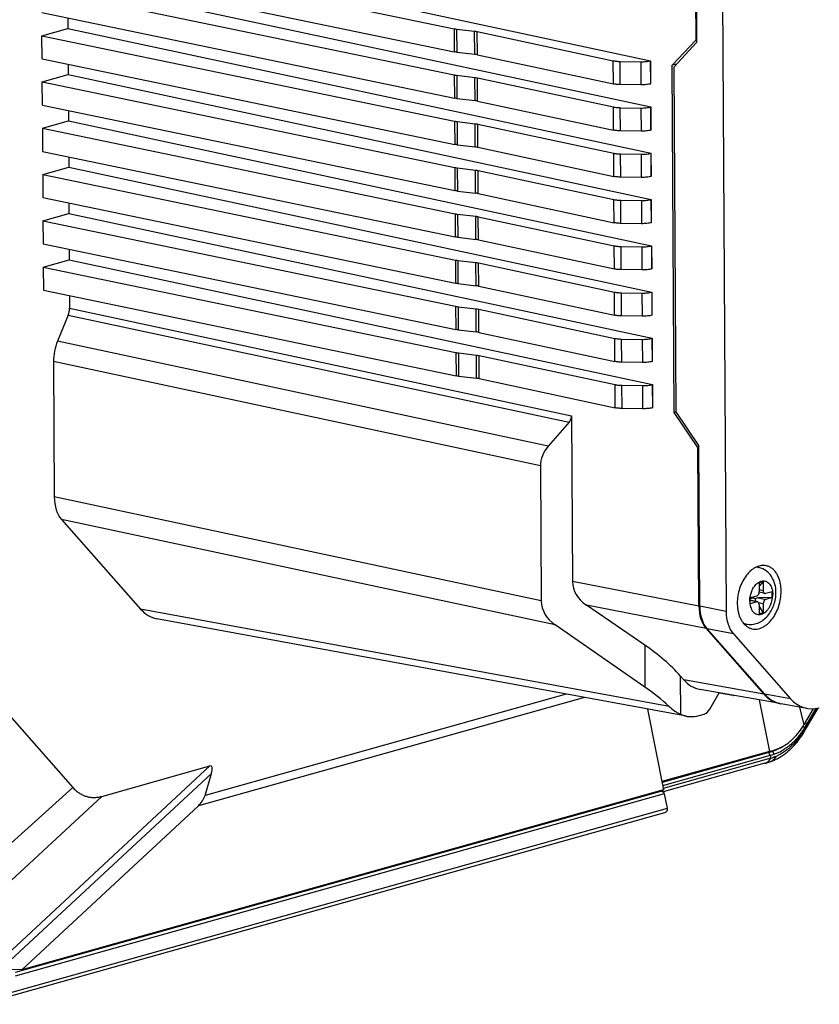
# Model space of a CAD drawing. Header units: millimetres. Extents: x 114 to 402, y 91 to 329.
# Tile 2 of 22: x 148 to 215, y 166 to 248. Entities that reach past the tile are written whole.
import ezdxf

# ---------------------------------------------------------------- set-up
doc = ezdxf.new("R2010")
doc.units = ezdxf.units.MM
doc.header["$LTSCALE"] = 32.67
doc.layers.add('00_COMPONENTS', color=7, linetype='CONTINUOUS')

msp = doc.modelspace()

# ---------------------------------------------------------------- linework, layer by layer
at = {"layer": '00_COMPONENTS', "color": 7}
for p, q in [((151.819, 254.853), (200.559, 244.416)), ((204.288, 254.644), (204.335, 246.119)), ((204.364, 254.595), (204.412, 245.926)), ((149.645, 254.243), (184.137, 247.092)), ((206.567, 253.17), (206.873, 198.38)), ((149.656, 252.309), (184.147, 245.158)), ((149.667, 250.375), (184.158, 243.224)), ((151.84, 250.985), (200.581, 240.548)), ((149.678, 248.441), (184.169, 241.29)), ((151.857, 247.989), (151.862, 247.116)), ((149.688, 246.506), (151.862, 247.116)), ((151.862, 247.116), (200.602, 236.68)), ((184.343, 247.059), (185.857, 246.881)), ((149.699, 244.572), (149.688, 246.506)), ((149.688, 246.506), (184.18, 239.356)), ((186.076, 246.846), (197.439, 244.413)), ((202.378, 244.027), (204.335, 246.119)), ((204.411, 246.14), (204.335, 246.119)), ((202.53, 243.914), (204.412, 245.926)), ((149.699, 244.572), (184.191, 237.422)), ((184.354, 245.125), (185.868, 244.947)), ((186.086, 244.912), (197.45, 242.479)), ((151.878, 244.121), (151.883, 243.248)), ((198.012, 244.355), (199.735, 244.328)), ((200.55, 244.414), (200.559, 244.416)), ((200.57, 242.482), (200.559, 244.416)), ((202.727, 244.125), (202.378, 244.027)), ((202.54, 215.015), (202.378, 244.027)), ((202.691, 215.063), (202.53, 243.914)), ((149.71, 242.638), (151.883, 243.248)), ((151.883, 243.248), (200.624, 232.812)), ((184.365, 243.191), (185.879, 243.013)), ((186.097, 242.978), (197.461, 240.545)), ((149.721, 240.704), (149.71, 242.638)), ((149.71, 242.638), (184.201, 235.488)), ((199.746, 242.394), (198.023, 242.421)), ((200.561, 242.48), (200.57, 242.482)), ((184.375, 241.257), (185.89, 241.079)), ((149.721, 240.704), (184.212, 233.553)), ((186.108, 241.044), (197.472, 238.61)), ((198.033, 240.487), (199.757, 240.46)), ((200.571, 240.546), (200.581, 240.548)), ((200.592, 238.614), (200.581, 240.548)), ((151.9, 240.252), (151.905, 239.38)), ((149.732, 238.77), (151.905, 239.38)), ((149.732, 238.77), (149.742, 236.836)), ((149.732, 238.77), (184.223, 231.619)), ((151.905, 239.38), (200.645, 228.944)), ((184.386, 239.323), (185.9, 239.145)), ((186.119, 239.11), (197.483, 236.676)), ((199.768, 238.526), (198.044, 238.553)), ((200.582, 238.611), (200.592, 238.614)), ((184.397, 237.389), (185.911, 237.211)), ((186.129, 237.176), (197.493, 234.742)), ((149.742, 236.836), (184.234, 229.685)), ((151.922, 236.384), (151.926, 235.512)), ((198.055, 236.618), (199.778, 236.592)), ((200.593, 236.677), (200.602, 236.68)), ((200.613, 234.746), (200.602, 236.68)), ((149.753, 234.902), (151.926, 235.512)), ((151.926, 235.512), (200.667, 225.075)), ((184.408, 235.455), (185.922, 235.277)), ((149.753, 234.902), (149.764, 232.968)), ((149.753, 234.902), (184.244, 227.751)), ((186.14, 235.241), (197.504, 232.808)), ((199.789, 234.658), (198.066, 234.684)), ((200.604, 234.743), (200.613, 234.746)), ((149.764, 232.968), (184.255, 225.817)), ((184.419, 233.521), (185.933, 233.343)), ((186.151, 233.307), (197.515, 230.874)), ((151.943, 232.516), (151.948, 231.644)), ((198.077, 232.75), (199.8, 232.724)), ((200.615, 232.809), (200.624, 232.812)), ((200.635, 230.878), (200.624, 232.812)), ((149.775, 231.034), (151.948, 231.644)), ((151.948, 231.644), (200.689, 221.207)), ((184.429, 231.587), (185.944, 231.409)), ((186.162, 231.373), (197.526, 228.94)), ((149.775, 231.034), (149.786, 229.1)), ((149.775, 231.034), (184.266, 223.883)), ((199.811, 230.79), (198.087, 230.816)), ((200.625, 230.875), (200.635, 230.878)), ((184.44, 229.652), (185.954, 229.474)), ((149.786, 229.1), (184.277, 221.949)), ((186.173, 229.439), (197.537, 227.006)), ((198.098, 228.882), (199.822, 228.856)), ((200.636, 228.941), (200.645, 228.944)), ((200.645, 228.944), (200.656, 227.01)), ((151.965, 228.648), (151.97, 227.775)), ((149.796, 227.166), (151.97, 227.775)), ((151.97, 227.775), (200.71, 217.339)), ((184.451, 227.718), (185.965, 227.54)), ((186.183, 227.505), (197.547, 225.072)), ((149.796, 227.166), (149.807, 225.231)), ((149.796, 227.166), (184.288, 220.015)), ((199.832, 226.922), (198.109, 226.948)), ((200.647, 227.007), (200.656, 227.01)), ((184.462, 225.784), (185.976, 225.606)), ((186.194, 225.571), (197.558, 223.138)), ((149.807, 225.231), (184.298, 218.081)), ((151.986, 224.78), (151.992, 223.716)), ((198.12, 225.014), (199.843, 224.988)), ((200.658, 225.073), (200.667, 225.075)), ((200.667, 225.075), (200.678, 223.141)), ((151.881, 223.148), (150.99, 220.968)), ((184.473, 223.85), (185.987, 223.672)), ((186.205, 223.637), (197.569, 221.204)), ((199.854, 223.054), (198.131, 223.08)), ((200.668, 223.139), (200.678, 223.141)), ((184.483, 221.916), (185.997, 221.738)), ((186.216, 221.703), (197.58, 219.27)), ((198.141, 221.146), (199.865, 221.119)), ((200.679, 221.205), (200.689, 221.207)), ((200.689, 221.207), (200.699, 219.273)), ((184.494, 219.982), (186.008, 219.804)), ((186.227, 219.769), (197.59, 217.335)), ((150.657, 219.264), (150.721, 207.949)), ((199.875, 219.185), (198.152, 219.212)), ((200.69, 219.271), (200.699, 219.273)), ((184.505, 218.048), (186.019, 217.87)), ((186.237, 217.835), (197.601, 215.401)), ((200.701, 217.336), (200.71, 217.339)), ((200.71, 217.339), (200.721, 215.405)), ((198.163, 217.278), (199.886, 217.251)), ((199.897, 215.317), (198.174, 215.343)), ((200.712, 215.402), (200.721, 215.405)), ((202.694, 215.059), (202.54, 215.015)), ((204.525, 212.079), (202.54, 215.015)), ((204.6, 212.24), (202.691, 215.063)), ((193.744, 214.185), (192.014, 212.184)), ((193.961, 214.73), (194.038, 200.889)), ((204.601, 212.1), (204.525, 212.079)), ((204.599, 198.825), (204.525, 212.079)), ((204.675, 198.81), (204.6, 212.24)), ((191.363, 210.548), (191.426, 199.252)), ((151.328, 206.066), (157.935, 198.566)), ((209.424, 202.095), (209.619, 202.05)), ((209.973, 200.871), (209.633, 200.775)), ((209.973, 200.871), (209.635, 200.501)), ((209.973, 200.871), (209.977, 200.097)), ((209.633, 200.775), (209.637, 200.002)), ((210.725, 200.017), (210.182, 199.864)), ((210.728, 199.533), (210.725, 200.017)), ((209.435, 199.655), (208.893, 199.502)), ((209.173, 199.509), (208.893, 199.431)), ((208.895, 199.019), (208.893, 199.502)), ((209.507, 199.173), (208.894, 199.314)), ((209.173, 199.509), (208.903, 199.505)), ((209.098, 199.56), (209.298, 199.426)), ((209.134, 199.57), (209.173, 199.509)), ((209.173, 199.509), (209.173, 199.581)), ((210.728, 199.533), (209.597, 199.516)), ((210.113, 199.862), (209.631, 199.973)), ((210.728, 199.533), (210.185, 199.381)), ((200.076, 195.562), (195.2, 198.897)), ((209.438, 199.171), (208.895, 199.019)), ((209.643, 198.938), (209.648, 198.164)), ((209.644, 198.786), (209.987, 198.26)), ((209.983, 199.033), (209.987, 198.26)), ((203.574, 189.615), (159.288, 197.767)), ((209.987, 198.26), (209.648, 198.164)), ((200.095, 192.049), (192.588, 197.25)), ((205.206, 196.942), (210.027, 191.47)), ((205.282, 196.927), (210.102, 191.456)), ((208.337, 197.368), (208.532, 197.323)), ((208.421, 197.277), (208.449, 197.287)), ((207.48, 196.498), (212.26, 191.072)), ((203.046, 192.984), (203.33, 192.662)), ((211.392, 190.668), (204.694, 191.86)), ((145.247, 191.636), (152.274, 183.66)), ((205.51, 190.202), (206.307, 191.573)), ((206.319, 191.571), (207.429, 191.367)), ((200.312, 190.215), (201.64, 183.464)), ((213.624, 190.271), (211.466, 190.655)), ((213.437, 188.374), (214.558, 190.302)), ((213.566, 189.193), (214.177, 190.243)), ((214.381, 190.267), (213.626, 188.969)), ((204.628, 189.671), (205.032, 189.785)), ((210.491, 186.671), (201.505, 184.149)), ((210.459, 186.595), (201.518, 184.085)), ((210.558, 186.331), (201.572, 183.809)), ((154.681, 182.917), (163.731, 185.457)), ((210.125, 185.686), (201.618, 183.298)), ((163.32, 182.998), (163.855, 184.825)), ((201.707, 183.125), (147.444, 167.896)), ((201.5, 183.358), (147.453, 168.19)), ((201.64, 183.464), (147.997, 168.409)), ((201.451, 183.411), (201.5, 183.358)), ((201.5, 183.425), (201.638, 183.277)), ((201.5, 183.358), (201.638, 183.277)), ((201.638, 183.277), (201.707, 183.125)), ((201.707, 183.125), (201.944, 181.92)), ((162.76, 182.127), (147.997, 168.409)), ((201.722, 181.552), (144.645, 165.533)), ((147.997, 168.409), (146.252, 168.469))]:
    msp.add_line(p, q, dxfattribs=at)
at = {"layer": '00_COMPONENTS', "color": 4}
for p, q in [((184.137, 247.092), (184.147, 245.158)), ((184.343, 247.059), (184.354, 245.125)), ((185.868, 244.947), (185.857, 246.881)), ((186.086, 244.912), (186.076, 246.846)), ((197.45, 242.479), (197.439, 244.413)), ((198.023, 242.421), (198.012, 244.355)), ((199.735, 244.328), (199.746, 242.394)), ((200.55, 244.414), (200.561, 242.48)), ((184.158, 243.224), (184.169, 241.29)), ((184.365, 243.191), (184.375, 241.257)), ((185.89, 241.079), (185.879, 243.013)), ((186.108, 241.044), (186.097, 242.978)), ((197.472, 238.61), (197.461, 240.545)), ((198.044, 238.553), (198.033, 240.487)), ((199.757, 240.46), (199.768, 238.526)), ((200.571, 240.546), (200.582, 238.611)), ((184.18, 239.356), (184.191, 237.422)), ((184.386, 239.323), (184.397, 237.389)), ((185.911, 237.211), (185.9, 239.145)), ((186.129, 237.176), (186.119, 239.11)), ((197.493, 234.742), (197.483, 236.676)), ((198.066, 234.684), (198.055, 236.618)), ((199.778, 236.592), (199.789, 234.658)), ((200.593, 236.677), (200.604, 234.743)), ((184.201, 235.488), (184.212, 233.553)), ((184.408, 235.455), (184.419, 233.521)), ((185.933, 233.343), (185.922, 235.277)), ((186.151, 233.307), (186.14, 235.241)), ((197.515, 230.874), (197.504, 232.808)), ((198.087, 230.816), (198.077, 232.75)), ((199.8, 232.724), (199.811, 230.79)), ((200.615, 232.809), (200.625, 230.875)), ((184.223, 231.619), (184.234, 229.685)), ((184.429, 231.587), (184.44, 229.652)), ((185.954, 229.474), (185.944, 231.409)), ((186.173, 229.439), (186.162, 231.373)), ((197.537, 227.006), (197.526, 228.94)), ((198.109, 226.948), (198.098, 228.882)), ((199.822, 228.856), (199.832, 226.922)), ((200.636, 228.941), (200.647, 227.007)), ((184.244, 227.751), (184.255, 225.817)), ((184.451, 227.718), (184.462, 225.784)), ((185.976, 225.606), (185.965, 227.54)), ((186.194, 225.571), (186.183, 227.505)), ((197.558, 223.138), (197.547, 225.072)), ((198.131, 223.08), (198.12, 225.014)), ((199.843, 224.988), (199.854, 223.054)), ((200.658, 225.073), (200.668, 223.139)), ((184.266, 223.883), (184.277, 221.949)), ((151.881, 223.148), (193.744, 214.185)), ((151.992, 223.716), (193.961, 214.73)), ((184.473, 223.85), (184.483, 221.916)), ((185.997, 221.738), (185.987, 223.672)), ((186.216, 221.703), (186.205, 223.637)), ((192.014, 212.184), (150.99, 220.968)), ((197.58, 219.27), (197.569, 221.204)), ((198.152, 219.212), (198.141, 221.146)), ((199.865, 221.119), (199.875, 219.185)), ((200.679, 221.205), (200.69, 219.271)), ((184.288, 220.015), (184.298, 218.081)), ((184.494, 219.982), (184.505, 218.048)), ((186.019, 217.87), (186.008, 219.804)), ((186.237, 217.835), (186.227, 219.769)), ((191.363, 210.548), (150.657, 219.264)), ((197.601, 215.401), (197.59, 217.335)), ((200.701, 217.336), (200.712, 215.402)), ((198.174, 215.343), (198.163, 217.278)), ((199.886, 217.251), (199.897, 215.317)), ((191.426, 199.252), (150.721, 207.949)), ((192.588, 197.25), (151.328, 206.066)), ((204.599, 198.825), (194.038, 200.889)), ((209.977, 200.097), (209.637, 200.175)), ((209.438, 199.171), (208.894, 199.296)), ((209.597, 199.516), (210.185, 199.381)), ((202.108, 190.435), (157.935, 198.566)), ((205.206, 196.942), (195.2, 198.897)), ((206.873, 198.38), (204.675, 198.81)), ((209.581, 199.126), (209.983, 199.033)), ((207.48, 196.498), (205.282, 196.927)), ((200.076, 195.562), (200.095, 192.049)), ((203.046, 192.984), (203.064, 189.775)), ((210.027, 191.47), (203.33, 192.662)), ((195.037, 191.186), (162.76, 182.127)), ((193.503, 191.469), (163.32, 182.998)), ((209.644, 190.979), (210.491, 186.671)), ((212.26, 191.072), (210.102, 191.456)), ((213.02, 190.378), (213.383, 188.888)), ((214.462, 190.282), (213.462, 188.562)), ((213.439, 188.657), (213.302, 188.76)), ((213.439, 188.657), (213.462, 188.562)), ((213.462, 188.562), (213.448, 188.538)), ((213.626, 188.969), (213.49, 189.064)), ((210.603, 186.102), (201.617, 183.58)), ((210.558, 186.331), (210.459, 186.595)), ((210.558, 186.331), (210.603, 186.102)), ((210.655, 186.718), (210.779, 186.689)), ((163.731, 185.457), (145.367, 168.393)), ((163.855, 184.825), (146.252, 168.469)), ((152.274, 183.66), (133.03, 166.337)), ((154.681, 182.917), (136.317, 165.853)), ((201.948, 181.897), (145.448, 166.041))]:
    msp.add_line(p, q, dxfattribs=at)
at = {"layer": '00_COMPONENTS', "color": 7}
for points in [[(210.528, 185.807), (210.593, 185.829), (210.671, 185.856), (210.748, 185.886), (210.826, 185.917), (210.904, 185.95), (210.982, 185.986), (211.06, 186.023), (211.138, 186.062), (211.216, 186.103), (211.293, 186.146), (211.37, 186.191), (211.447, 186.238), (211.524, 186.287), (211.6, 186.337), (211.676, 186.39), (211.752, 186.444), (211.827, 186.5), (211.901, 186.558), (211.975, 186.617), (212.048, 186.679), (212.121, 186.742), (212.192, 186.806), (212.264, 186.873), (212.334, 186.94), (212.403, 187.01), (212.472, 187.08), (212.54, 187.152), (212.607, 187.226), (212.673, 187.301), (212.738, 187.378), (212.803, 187.455), (212.866, 187.534), (212.929, 187.615), (212.99, 187.696), (213.05, 187.779), (213.11, 187.862), (213.168, 187.947), (213.226, 188.033), (213.282, 188.12), (213.337, 188.208), (213.391, 188.297), (213.437, 188.374)], [(210.125, 185.686), (210.173, 185.699), (210.222, 185.714), (210.272, 185.728), (210.323, 185.744), (210.375, 185.76), (210.429, 185.776), (210.483, 185.793), (210.528, 185.807)]]:
    msp.add_lwpolyline(points, dxfattribs=at)
at = {"layer": '00_COMPONENTS', "color": 4}
for centre, radius, start, end in [((209.38, 200.996), 1.081, 77.19205, 90.0751), ((210.967, 199.26), 2.121, 158.01424, 163.53827), ((210.84, 199.31), 1.984, 156.31687, 157.97817), ((210.738, 199.256), 1.895, 177.94964, 180.30736), ((211.071, 199.228), 2.23, 163.91111, 171.47587), ((211.047, 199.235), 2.204, 163.50054, 163.91174), ((208.771, 198.365), 1.068, 243.89439, 257.08101), ((213.304, 188.452), 0.154, 329.71801, 335.0832), ((213.297, 188.454), 0.161, 335.15626, 344.07192), ((204.649, 201.942), 16.922, 290.60026, 292.32561)]:
    msp.add_arc(centre, radius, start, end, dxfattribs=at)
at = {"layer": '00_COMPONENTS', "color": 7}
for centre, radius, start, end in [((208.434, 201.04), 1.559, 40.95573, 44.86554), ((208.382, 200.993), 1.63, 40.35578, 40.98689), ((207.919, 198.718), 1.526, 289.21532, 289.81238), ((207.902, 198.765), 1.576, 289.82277, 293.76774), ((200.653, 196.514), 15.008, 328.42976, 329.81825), ((207.043, 198.948), 12.753, 285.69065, 288.5426), ((207.106, 198.531), 12.399, 285.68922, 287.23211), ((206.946, 198.748), 12.932, 286.21861, 287.73247)]:
    msp.add_arc(centre, radius, start, end, dxfattribs=at)
for centre, major_axis, ratio, start_param, end_param in [((151.313, 223.526), (0.225, 0.975), 0.657681, -1.81346, -1.225738), ((152.695, 219.835), (0.674, 2.924), 0.657681, 1.328132, 1.915855), ((192.649, 214.675), (1.309, 0.112), 0.735255, -0.64638, -0.058658), ((195.296, 210.714), (3.926, 0.336), 0.735255, 2.495212, 3.082935), ((152.758, 208.521), (0.674, 2.924), 0.657676, -4.367312, -3.582223), ((197.971, 201.091), (3.921, 0.415), 0.7341, 3.068152, 3.853046), ((195.359, 199.419), (3.926, 0.338), 0.735228, 3.082577, 3.867666), ((209.599, 199.226), (0.424, 0.01), 0.684187, 1.558361, 2.343759), ((209.599, 199.226), (-0.258, 0.322), 0.480953, 0.583963, 1.265931), ((160.315, 202.662), (1.119, 4.876), 0.657061, -3.582589, -3.112912), ((206.636, 199.398), (0.675, 2.924), 0.657413, -4.366665, -3.581771), ((206.712, 199.383), (0.675, 2.924), 0.657413, -4.366665, -3.581771), ((208.91, 198.954), (0.675, 2.924), 0.657413, -4.366665, -3.581771), ((199.376, 193.589), (4.874, -3.578), 0.33322, 0.990109, 1.670787), ((205.711, 196.758), (1.122, 4.876), 0.656908, -3.582072, -3.10871), ((199.395, 190.13), (4.879, -3.609), 0.324335, 1.235138, 1.666252), ((212.408, 195.566), (1.122, 4.876), 0.656908, -3.582072, -3.095997), ((212.483, 195.553), (1.122, 4.876), 0.656908, -3.582072, -3.10871), ((214.641, 195.168), (1.122, 4.876), 0.656908, -3.582072, -2.797179), ((205.026, 190.752), (0.224, 0.975), 0.657066, -2.797506, -2.012411), ((204.601, 194.51), (1.119, 4.876), 0.657061, -3.2754, -2.7975), ((212.88, 191.759), (2.168, 5.136), 0.315459, -2.025737, -1.956435), ((163.351, 184.48), (0.482, 0.973), 0.314778, -1.058219, 0.276445), ((161.533, 183.059), (1.719, 0.88), 0.76643, -1.217378, -0.627436), ((200.142, 180.501), (1.693, 1.638), 0.397247, -0.273041, -0.251836)]:
    msp.add_ellipse(centre, major_axis=major_axis, ratio=ratio, start_param=start_param, end_param=end_param, dxfattribs=at)
for points, knots in [([(184.137, 247.092), (184.153, 247.089), (184.221, 247.075), (184.29, 247.065), (184.343, 247.059)], [0, 0, 0, 0, 0.236011, 1, 1, 1, 1]), ([(185.857, 246.881), (185.877, 246.879), (185.95, 246.87), (186.022, 246.857), (186.076, 246.846)], [0, 0, 0, 0, 0.264255, 1, 1, 1, 1]), ([(184.354, 245.125), (184.336, 245.127), (184.266, 245.136), (184.198, 245.148), (184.147, 245.158)], [0, 0, 0, 0, 0.263203, 1, 1, 1, 1]), ([(186.086, 244.912), (186.069, 244.915), (185.997, 244.93), (185.924, 244.941), (185.868, 244.947)], [0, 0, 0, 0, 0.234876, 1, 1, 1, 1]), ([(197.439, 244.413), (197.482, 244.404), (197.57, 244.388), (197.761, 244.364), (197.91, 244.356), (198.012, 244.355)], [0, 0, 0, 0, 0.224177, 0.469316, 1, 1, 1, 1]), ([(199.735, 244.328), (199.81, 244.327), (199.959, 244.329), (200.174, 244.345), (200.371, 244.371), (200.494, 244.398), (200.55, 244.414)], [0, 0, 0, 0, 0.274755, 0.54116, 0.786644, 1, 1, 1, 1]), ([(184.158, 243.224), (184.174, 243.221), (184.243, 243.207), (184.312, 243.197), (184.365, 243.191)], [0, 0, 0, 0, 0.236011, 1, 1, 1, 1]), ([(185.879, 243.013), (185.898, 243.011), (185.971, 243.001), (186.044, 242.989), (186.097, 242.978)], [0, 0, 0, 0, 0.264255, 1, 1, 1, 1]), ([(198.023, 242.421), (197.921, 242.422), (197.772, 242.43), (197.581, 242.454), (197.492, 242.47), (197.45, 242.479)], [0, 0, 0, 0, 0.530684, 0.775823, 1, 1, 1, 1]), ([(200.561, 242.48), (200.504, 242.464), (200.381, 242.437), (200.184, 242.411), (199.969, 242.395), (199.821, 242.393), (199.746, 242.394)], [0, 0, 0, 0, 0.213356, 0.45884, 0.725245, 1, 1, 1, 1]), ([(184.375, 241.257), (184.357, 241.259), (184.288, 241.268), (184.219, 241.279), (184.169, 241.29)], [0, 0, 0, 0, 0.263203, 1, 1, 1, 1]), ([(186.108, 241.044), (186.091, 241.047), (186.019, 241.062), (185.946, 241.072), (185.89, 241.079)], [0, 0, 0, 0, 0.234876, 1, 1, 1, 1]), ([(197.461, 240.545), (197.503, 240.536), (197.592, 240.52), (197.783, 240.496), (197.932, 240.488), (198.033, 240.487)], [0, 0, 0, 0, 0.224177, 0.469316, 1, 1, 1, 1]), ([(199.757, 240.46), (199.832, 240.459), (199.98, 240.461), (200.195, 240.476), (200.392, 240.503), (200.515, 240.53), (200.571, 240.546)], [0, 0, 0, 0, 0.274755, 0.54116, 0.786644, 1, 1, 1, 1]), ([(184.18, 239.356), (184.196, 239.352), (184.264, 239.339), (184.333, 239.329), (184.386, 239.323)], [0, 0, 0, 0, 0.236011, 1, 1, 1, 1]), ([(185.9, 239.145), (185.92, 239.143), (185.993, 239.133), (186.066, 239.121), (186.119, 239.11)], [0, 0, 0, 0, 0.264255, 1, 1, 1, 1]), ([(198.044, 238.553), (197.942, 238.554), (197.793, 238.562), (197.603, 238.586), (197.514, 238.601), (197.472, 238.61)], [0, 0, 0, 0, 0.530684, 0.775823, 1, 1, 1, 1]), ([(200.582, 238.611), (200.526, 238.596), (200.403, 238.569), (200.206, 238.542), (199.991, 238.527), (199.843, 238.525), (199.768, 238.526)], [0, 0, 0, 0, 0.213356, 0.45884, 0.725245, 1, 1, 1, 1]), ([(184.397, 237.389), (184.379, 237.391), (184.31, 237.4), (184.241, 237.411), (184.191, 237.422)], [0, 0, 0, 0, 0.263203, 1, 1, 1, 1]), ([(186.129, 237.176), (186.113, 237.179), (186.04, 237.194), (185.967, 237.204), (185.911, 237.211)], [0, 0, 0, 0, 0.234876, 1, 1, 1, 1]), ([(197.483, 236.676), (197.525, 236.667), (197.613, 236.652), (197.804, 236.628), (197.953, 236.62), (198.055, 236.618)], [0, 0, 0, 0, 0.224177, 0.469316, 1, 1, 1, 1]), ([(199.778, 236.592), (199.854, 236.591), (200.002, 236.593), (200.217, 236.608), (200.414, 236.635), (200.537, 236.662), (200.593, 236.677)], [0, 0, 0, 0, 0.274755, 0.54116, 0.786644, 1, 1, 1, 1]), ([(184.201, 235.488), (184.217, 235.484), (184.286, 235.471), (184.355, 235.461), (184.408, 235.455)], [0, 0, 0, 0, 0.236011, 1, 1, 1, 1]), ([(185.922, 235.277), (185.941, 235.274), (186.014, 235.265), (186.087, 235.253), (186.14, 235.241)], [0, 0, 0, 0, 0.264255, 1, 1, 1, 1]), ([(198.066, 234.684), (197.964, 234.686), (197.815, 234.694), (197.624, 234.717), (197.535, 234.733), (197.493, 234.742)], [0, 0, 0, 0, 0.530684, 0.775823, 1, 1, 1, 1]), ([(200.604, 234.743), (200.548, 234.727), (200.424, 234.701), (200.228, 234.674), (200.013, 234.659), (199.864, 234.657), (199.789, 234.658)], [0, 0, 0, 0, 0.213356, 0.45884, 0.725245, 1, 1, 1, 1]), ([(184.419, 233.521), (184.4, 233.523), (184.331, 233.532), (184.262, 233.543), (184.212, 233.553)], [0, 0, 0, 0, 0.263203, 1, 1, 1, 1]), ([(186.151, 233.307), (186.134, 233.311), (186.062, 233.325), (185.989, 233.336), (185.933, 233.343)], [0, 0, 0, 0, 0.234876, 1, 1, 1, 1]), ([(197.504, 232.808), (197.546, 232.799), (197.635, 232.783), (197.826, 232.76), (197.975, 232.752), (198.077, 232.75)], [0, 0, 0, 0, 0.224177, 0.469316, 1, 1, 1, 1]), ([(199.8, 232.724), (199.875, 232.723), (200.023, 232.725), (200.238, 232.74), (200.435, 232.767), (200.558, 232.793), (200.615, 232.809)], [0, 0, 0, 0, 0.274755, 0.54116, 0.786644, 1, 1, 1, 1]), ([(184.223, 231.619), (184.239, 231.616), (184.307, 231.603), (184.376, 231.593), (184.429, 231.587)], [0, 0, 0, 0, 0.236011, 1, 1, 1, 1]), ([(185.944, 231.409), (185.963, 231.406), (186.036, 231.397), (186.109, 231.385), (186.162, 231.373)], [0, 0, 0, 0, 0.264255, 1, 1, 1, 1]), ([(198.087, 230.816), (197.986, 230.818), (197.836, 230.826), (197.646, 230.849), (197.557, 230.865), (197.515, 230.874)], [0, 0, 0, 0, 0.530684, 0.775823, 1, 1, 1, 1]), ([(200.625, 230.875), (200.569, 230.859), (200.446, 230.833), (200.249, 230.806), (200.034, 230.791), (199.886, 230.789), (199.811, 230.79)], [0, 0, 0, 0, 0.213356, 0.45884, 0.725245, 1, 1, 1, 1]), ([(184.44, 229.652), (184.422, 229.655), (184.353, 229.663), (184.284, 229.675), (184.234, 229.685)], [0, 0, 0, 0, 0.263203, 1, 1, 1, 1]), ([(186.173, 229.439), (186.156, 229.443), (186.083, 229.457), (186.01, 229.468), (185.954, 229.474)], [0, 0, 0, 0, 0.234876, 1, 1, 1, 1]), ([(197.526, 228.94), (197.568, 228.931), (197.657, 228.915), (197.847, 228.892), (197.996, 228.884), (198.098, 228.882)], [0, 0, 0, 0, 0.224177, 0.469316, 1, 1, 1, 1]), ([(199.822, 228.856), (199.897, 228.855), (200.045, 228.857), (200.26, 228.872), (200.457, 228.899), (200.58, 228.925), (200.636, 228.941)], [0, 0, 0, 0, 0.274755, 0.54116, 0.786644, 1, 1, 1, 1]), ([(184.244, 227.751), (184.261, 227.748), (184.329, 227.735), (184.398, 227.725), (184.451, 227.718)], [0, 0, 0, 0, 0.236011, 1, 1, 1, 1]), ([(185.965, 227.54), (185.984, 227.538), (186.058, 227.529), (186.13, 227.516), (186.183, 227.505)], [0, 0, 0, 0, 0.264255, 1, 1, 1, 1]), ([(198.109, 226.948), (198.007, 226.95), (197.858, 226.958), (197.667, 226.981), (197.579, 226.997), (197.537, 227.006)], [0, 0, 0, 0, 0.530684, 0.775823, 1, 1, 1, 1]), ([(200.647, 227.007), (200.591, 226.991), (200.468, 226.965), (200.271, 226.938), (200.056, 226.923), (199.908, 226.921), (199.832, 226.922)], [0, 0, 0, 0, 0.213356, 0.45884, 0.725245, 1, 1, 1, 1]), ([(184.462, 225.784), (184.443, 225.786), (184.374, 225.795), (184.306, 225.807), (184.255, 225.817)], [0, 0, 0, 0, 0.263203, 1, 1, 1, 1]), ([(186.194, 225.571), (186.177, 225.575), (186.105, 225.589), (186.032, 225.6), (185.976, 225.606)], [0, 0, 0, 0, 0.234876, 1, 1, 1, 1]), ([(197.547, 225.072), (197.589, 225.063), (197.678, 225.047), (197.869, 225.023), (198.018, 225.015), (198.12, 225.014)], [0, 0, 0, 0, 0.224177, 0.469316, 1, 1, 1, 1]), ([(199.843, 224.988), (199.918, 224.986), (200.067, 224.988), (200.282, 225.004), (200.478, 225.03), (200.601, 225.057), (200.658, 225.073)], [0, 0, 0, 0, 0.274755, 0.54116, 0.786644, 1, 1, 1, 1]), ([(184.266, 223.883), (184.282, 223.88), (184.351, 223.866), (184.42, 223.856), (184.473, 223.85)], [0, 0, 0, 0, 0.236011, 1, 1, 1, 1]), ([(185.987, 223.672), (186.006, 223.67), (186.079, 223.661), (186.152, 223.648), (186.205, 223.637)], [0, 0, 0, 0, 0.264255, 1, 1, 1, 1]), ([(198.131, 223.08), (198.029, 223.081), (197.88, 223.089), (197.689, 223.113), (197.6, 223.129), (197.558, 223.138)], [0, 0, 0, 0, 0.530684, 0.775823, 1, 1, 1, 1]), ([(200.668, 223.139), (200.612, 223.123), (200.489, 223.096), (200.292, 223.07), (200.077, 223.054), (199.929, 223.052), (199.854, 223.054)], [0, 0, 0, 0, 0.213356, 0.45884, 0.725245, 1, 1, 1, 1]), ([(184.483, 221.916), (184.465, 221.918), (184.396, 221.927), (184.327, 221.938), (184.277, 221.949)], [0, 0, 0, 0, 0.263203, 1, 1, 1, 1]), ([(186.216, 221.703), (186.199, 221.706), (186.127, 221.721), (186.053, 221.732), (185.997, 221.738)], [0, 0, 0, 0, 0.234876, 1, 1, 1, 1]), ([(197.569, 221.204), (197.611, 221.195), (197.7, 221.179), (197.89, 221.155), (198.039, 221.147), (198.141, 221.146)], [0, 0, 0, 0, 0.224177, 0.469316, 1, 1, 1, 1]), ([(199.865, 221.119), (199.94, 221.118), (200.088, 221.12), (200.303, 221.136), (200.5, 221.162), (200.623, 221.189), (200.679, 221.205)], [0, 0, 0, 0, 0.274755, 0.54116, 0.786644, 1, 1, 1, 1]), ([(184.288, 220.015), (184.304, 220.011), (184.372, 219.998), (184.441, 219.988), (184.494, 219.982)], [0, 0, 0, 0, 0.236011, 1, 1, 1, 1]), ([(186.008, 219.804), (186.028, 219.802), (186.101, 219.792), (186.174, 219.78), (186.227, 219.769)], [0, 0, 0, 0, 0.264255, 1, 1, 1, 1]), ([(198.152, 219.212), (198.05, 219.213), (197.901, 219.221), (197.711, 219.245), (197.622, 219.261), (197.58, 219.27)], [0, 0, 0, 0, 0.530684, 0.775823, 1, 1, 1, 1]), ([(200.69, 219.271), (200.634, 219.255), (200.511, 219.228), (200.314, 219.201), (200.099, 219.186), (199.951, 219.184), (199.875, 219.185)], [0, 0, 0, 0, 0.213356, 0.45884, 0.725245, 1, 1, 1, 1]), ([(184.505, 218.048), (184.487, 218.05), (184.418, 218.059), (184.349, 218.07), (184.298, 218.081)], [0, 0, 0, 0, 0.263203, 1, 1, 1, 1]), ([(186.237, 217.835), (186.22, 217.838), (186.148, 217.853), (186.075, 217.863), (186.019, 217.87)], [0, 0, 0, 0, 0.234876, 1, 1, 1, 1]), ([(197.59, 217.335), (197.633, 217.326), (197.721, 217.311), (197.912, 217.287), (198.061, 217.279), (198.163, 217.278)], [0, 0, 0, 0, 0.224177, 0.469316, 1, 1, 1, 1]), ([(199.886, 217.251), (199.961, 217.25), (200.11, 217.252), (200.325, 217.267), (200.522, 217.294), (200.645, 217.321), (200.701, 217.336)], [0, 0, 0, 0, 0.274755, 0.54116, 0.786644, 1, 1, 1, 1]), ([(198.174, 215.343), (198.072, 215.345), (197.923, 215.353), (197.732, 215.377), (197.643, 215.392), (197.601, 215.401)], [0, 0, 0, 0, 0.530684, 0.775823, 1, 1, 1, 1]), ([(200.712, 215.402), (200.655, 215.387), (200.532, 215.36), (200.335, 215.333), (200.12, 215.318), (199.972, 215.316), (199.897, 215.317)], [0, 0, 0, 0, 0.213356, 0.45884, 0.725245, 1, 1, 1, 1]), ([(210.247, 202.188), (210.177, 202.204), (210.035, 202.223), (209.816, 202.213), (209.595, 202.164), (209.375, 202.079), (209.16, 201.957), (208.876, 201.744), (208.551, 201.395), (208.232, 200.886), (207.991, 200.304), (207.841, 199.682), (207.808, 199.254), (207.809, 199.042)], [0, 0, 0, 0, 0.047649, 0.096173, 0.146352, 0.198805, 0.253954, 0.312019, 0.436702, 0.571563, 0.713322, 0.857683, 1, 1, 1, 1]), ([(211.043, 199.964), (211.042, 200.198), (210.984, 200.662), (210.712, 201.301), (210.251, 201.807), (209.835, 202), (209.619, 202.05)], [0, 0, 0, 0, 0.259029, 0.510362, 0.755224, 1, 1, 1, 1]), ([(211.474, 200.071), (211.473, 200.202), (211.458, 200.459), (211.393, 200.83), (211.287, 201.172), (211.143, 201.478), (210.963, 201.739), (210.751, 201.95), (210.511, 202.104), (210.335, 202.167), (210.247, 202.188)], [0, 0, 0, 0, 0.149605, 0.293072, 0.429143, 0.5571, 0.676912, 0.789382, 0.896227, 1, 1, 1, 1]), ([(209.036, 196.925), (209.105, 196.909), (209.248, 196.89), (209.467, 196.9), (209.687, 196.948), (209.907, 197.034), (210.122, 197.156), (210.406, 197.369), (210.732, 197.718), (211.051, 198.227), (211.291, 198.808), (211.441, 199.431), (211.475, 199.859), (211.474, 200.071)], [0, 0, 0, 0, 0.047649, 0.096173, 0.146352, 0.198805, 0.253954, 0.312019, 0.436702, 0.571563, 0.713322, 0.857683, 1, 1, 1, 1]), ([(209.977, 200.097), (209.977, 200.069), (209.983, 200.014), (210.01, 199.942), (210.053, 199.887), (210.093, 199.867), (210.113, 199.862)], [0, 0, 0, 0, 0.292653, 0.55774, 0.789711, 1, 1, 1, 1]), ([(208.532, 197.323), (208.694, 197.286), (209.032, 197.263), (209.524, 197.378), (209.968, 197.625), (210.479, 198.097), (210.92, 198.887), (211.045, 199.604), (211.043, 199.964)], [0, 0, 0, 0, 0.120522, 0.240134, 0.361, 0.484642, 0.739579, 1, 1, 1, 1]), ([(209.435, 199.655), (209.464, 199.663), (209.538, 199.708), (209.616, 199.831), (209.638, 199.944), (209.637, 200.002)], [0, 0, 0, 0, 0.210564, 0.589432, 1, 1, 1, 1]), ([(210.185, 199.381), (210.156, 199.373), (210.083, 199.327), (210.005, 199.204), (209.982, 199.091), (209.983, 199.033)], [0, 0, 0, 0, 0.210564, 0.589432, 1, 1, 1, 1]), ([(207.809, 199.042), (207.809, 198.911), (207.824, 198.654), (207.889, 198.283), (207.995, 197.94), (208.14, 197.635), (208.32, 197.374), (208.532, 197.163), (208.772, 197.008), (208.947, 196.946), (209.036, 196.925)], [0, 0, 0, 0, 0.149605, 0.293072, 0.429143, 0.5571, 0.676912, 0.789382, 0.896227, 1, 1, 1, 1]), ([(209.643, 198.938), (209.643, 198.966), (209.637, 199.021), (209.611, 199.094), (209.567, 199.149), (209.527, 199.169), (209.507, 199.173)], [0, 0, 0, 0, 0.292653, 0.55774, 0.789711, 1, 1, 1, 1]), ([(208.449, 197.287), (208.452, 197.288), (208.458, 197.291), (208.466, 197.294), (208.473, 197.296), (208.477, 197.298), (208.48, 197.299), (208.482, 197.3), (208.484, 197.301), (208.486, 197.301), (208.487, 197.302), (208.489, 197.302), (208.491, 197.303), (208.494, 197.305), (208.498, 197.306), (208.501, 197.307), (208.503, 197.308), (208.505, 197.309), (208.506, 197.309), (208.507, 197.31), (208.508, 197.31), (208.51, 197.311), (208.513, 197.312), (208.515, 197.313), (208.517, 197.314), (208.519, 197.315), (208.521, 197.316), (208.524, 197.317), (208.53, 197.32), (208.534, 197.321), (208.536, 197.322)], [0, 0, 0, 0, 0.125, 0.25, 0.3125, 0.375, 0.40625, 0.4375, 0.46875, 0.484375, 0.5, 0.515625, 0.53125, 0.5625, 0.59375, 0.625, 0.640625, 0.65625, 0.664062, 0.671875, 0.6875, 0.71875, 0.75, 0.78125, 0.8125, 0.828125, 0.84375, 0.875, 0.9375, 1, 1, 1, 1]), ([(207.429, 191.367), (207.437, 191.365), (207.467, 191.36), (207.497, 191.358), (207.52, 191.357)], [0, 0, 0, 0, 0.252936, 1, 1, 1, 1]), ([(202.108, 190.435), (202.258, 190.295), (202.491, 190.105), (202.82, 189.897), (202.983, 189.812), (203.064, 189.775)], [0, 0, 0, 0, 0.527435, 0.771622, 1, 1, 1, 1]), ([(213.439, 188.657), (213.271, 188.384), (212.911, 187.875), (212.38, 187.324), (211.928, 186.964), (211.484, 186.673), (211.127, 186.508), (210.885, 186.431)], [0, 0, 0, 0, 0.278687, 0.539016, 0.661834, 0.779601, 1, 1, 1, 1]), ([(211.098, 186.857), (211.31, 186.928), (211.624, 187.079), (212.017, 187.342), (212.422, 187.671), (212.901, 188.175), (213.229, 188.638), (213.383, 188.888)], [0, 0, 0, 0, 0.21552, 0.332373, 0.455139, 0.71742, 1, 1, 1, 1]), ([(211.605, 187.083), (211.473, 186.998), (211.206, 186.847), (210.921, 186.733), (210.779, 186.689)], [0, 0, 0, 0, 0.514319, 1, 1, 1, 1]), ([(152.274, 183.66), (152.351, 183.572), (152.514, 183.408), (152.784, 183.198), (153.073, 183.033), (153.377, 182.913), (153.694, 182.841), (154.021, 182.816), (154.353, 182.84), (154.572, 182.887), (154.681, 182.917)], [0, 0, 0, 0, 0.132129, 0.259661, 0.383666, 0.505459, 0.626504, 0.748325, 0.87239, 1, 1, 1, 1]), ([(201.948, 181.897), (201.954, 181.86), (201.955, 181.804), (201.937, 181.732), (201.914, 181.683), (201.88, 181.64), (201.82, 181.588), (201.762, 181.563), (201.722, 181.552)], [0, 0, 0, 0, 0.247037, 0.364224, 0.48027, 0.598539, 0.72265, 1, 1, 1, 1])]:
    msp.add_open_spline(points, degree=3, knots=knots, dxfattribs=at)
for points in [[(209.623, 202.049), (209.61, 202.065), (209.582, 202.096), (209.554, 202.125), (209.54, 202.14)], [(210.113, 199.862), (210.136, 199.857), (210.16, 199.858), (210.182, 199.864)], [(209.507, 199.173), (209.485, 199.178), (209.46, 199.177), (209.438, 199.171)]]:
    msp.add_open_spline(points, degree=3, dxfattribs=at)
at = {"layer": '00_COMPONENTS', "color": 4}
for points, knots in [([(209.023, 200.107), (209.079, 200.236), (209.214, 200.471), (209.479, 200.75), (209.784, 200.913), (210.105, 200.938), (210.395, 200.804), (210.614, 200.543), (210.746, 200.19), (210.777, 199.927), (210.777, 199.789)], [0, 0, 0, 0, 0.148329, 0.282282, 0.399646, 0.504887, 0.608763, 0.723367, 0.854948, 1, 1, 1, 1]), ([(208.843, 199.246), (208.844, 199.076), (208.888, 198.756), (209.064, 198.402), (209.271, 198.216), (209.444, 198.132), (209.631, 198.104), (209.898, 198.145), (210.151, 198.298), (210.362, 198.523), (210.56, 198.812), (210.728, 199.238), (210.778, 199.605), (210.777, 199.789)], [0, 0, 0, 0, 0.136744, 0.255712, 0.30841, 0.35824, 0.407449, 0.458549, 0.572067, 0.63658, 0.705571, 0.85246, 1, 1, 1, 1]), ([(208.844, 199.324), (208.845, 199.343), (208.849, 199.422), (208.857, 199.5), (208.866, 199.559)], [0, 0, 0, 0, 0.24704, 1, 1, 1, 1]), ([(213.448, 188.538), (213.294, 188.274), (212.961, 187.779), (212.384, 187.135), (211.759, 186.629), (211.305, 186.382), (211.078, 186.288)], [0, 0, 0, 0, 0.276798, 0.536831, 0.777888, 1, 1, 1, 1]), ([(213.452, 188.41), (213.458, 188.429), (213.462, 188.473), (213.454, 188.516), (213.448, 188.538)], [0, 0, 0, 0, 0.464088, 1, 1, 1, 1]), ([(213.451, 188.398), (213.457, 188.409), (213.467, 188.433), (213.474, 188.473), (213.473, 188.517), (213.466, 188.547), (213.462, 188.562)], [0, 0, 0, 0, 0.223989, 0.45934, 0.715659, 1, 1, 1, 1]), ([(210.089, 185.675), (210.141, 185.69), (210.244, 185.731), (210.384, 185.826), (210.506, 185.951), (210.573, 186.049), (210.603, 186.102)], [0, 0, 0, 0, 0.237897, 0.481088, 0.73407, 1, 1, 1, 1]), ([(210.528, 185.807), (210.585, 185.826), (210.696, 185.875), (210.846, 185.983), (210.977, 186.122), (211.047, 186.231), (211.078, 186.288)], [0, 0, 0, 0, 0.240045, 0.484437, 0.736883, 1, 1, 1, 1]), ([(210.885, 186.431), (210.877, 186.452), (210.864, 186.485), (210.847, 186.528), (210.835, 186.561), (210.822, 186.593), (210.808, 186.625), (210.793, 186.657), (210.784, 186.678), (210.779, 186.689)], [0, 0, 0, 0, 0.249744, 0.374529, 0.499278, 0.62415, 0.749432, 0.874932, 1, 1, 1, 1]), ([(201.556, 183.364), (201.562, 183.377), (201.571, 183.404), (201.574, 183.432), (201.574, 183.446)], [0, 0, 0, 0, 0.497786, 1, 1, 1, 1])]:
    msp.add_open_spline(points, degree=3, knots=knots, dxfattribs=at)

doc.saveas('drawing.dxf')
